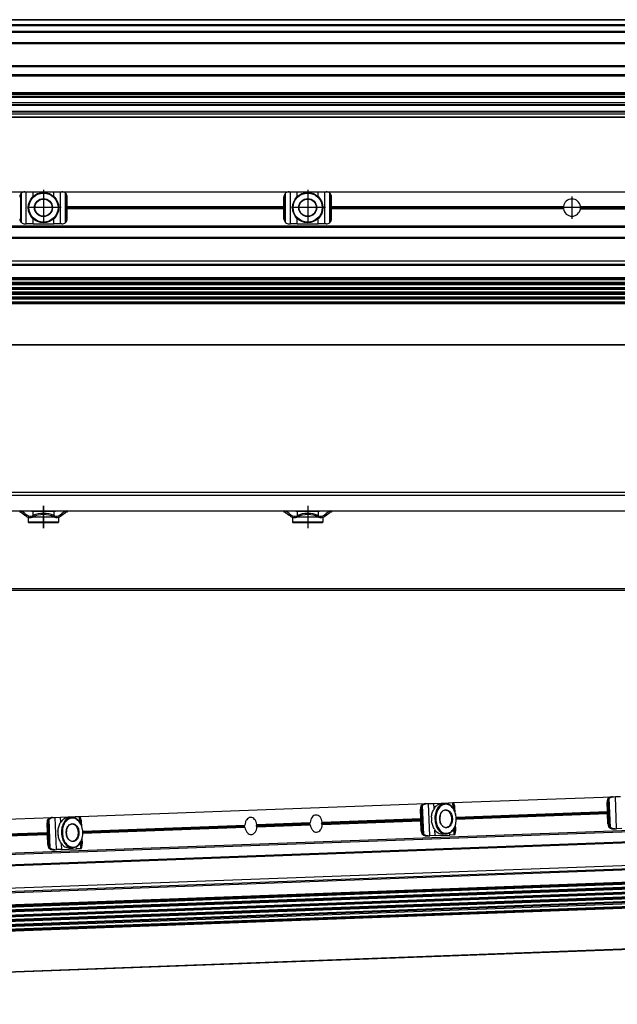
# Model space of a CAD drawing. Header units: millimetres. Extents: x -285 to 1770, y -280 to 203.
# Tile 23 of 29: x 872 to 1098, y -252 to 120. Entities that reach past the tile are written whole.
import ezdxf

# ---------------------------------------------------------------- set-up
doc = ezdxf.new("R2010")
doc.units = ezdxf.units.MM
doc.linetypes.add('DOT_CENTER', pattern=[14, 12, -1, 0, -1])
doc.layers.add('1', color=7, linetype='Continuous')

# ---------------------------------------------------------------- blocks, each defined once
blk = doc.blocks.new('REGLA__10', base_point=(445.6, 83.41))
at = {"color": 7, "linetype": 'Continuous'}
for p, q in [((1694.3, 120.41), (543.3, 120.41)), ((554.6, 118.41), (1696.1, 118.41)), ((554.6, 115.91), (1696.1, 115.91)), ((554.6, 111.61), (1696.1, 111.61)), ((554.6, 102.91), (1696.1, 102.91)), ((1696.1, 98.99), (554.6, 98.99)), ((1696.1, 92.69), (554.6, 92.69)), ((554.6, 92.47), (1696.1, 92.47)), ((554.6, 92.43), (1696.1, 92.43)), ((1696.1, 92.09), (554.6, 92.09)), ((1696.1, 91.3), (554.6, 91.3)), ((1696.1, 90.91), (554.6, 90.91)), ((553.73, 85.83), (1690.3, 85.83)), ((1696.1, 88.91), (554.6, 88.91)), ((554.6, 88.13), (1690.3, 88.13)), ((1696.1, 84.71), (456.1, 84.71)), ((456.1, 83.71), (1696.1, 83.71)), ((1696.1, 83.41), (456.1, 83.41)), ((1696.1, 85.42), (543.32, 85.42))]:
    blk.add_line(p, q, dxfattribs=at)
at = {"color": 3, "linetype": 'Continuous'}
for p, q in [((1696.1, 120.21), (543.5, 120.21)), ((554.6, 118.61), (1696.1, 118.61)), ((554.6, 118.21), (1696.1, 118.21)), ((554.6, 116.09), (1696.1, 116.09)), ((554.6, 115.71), (1696.1, 115.71)), ((554.6, 111.81), (1696.1, 111.81)), ((554.6, 111.41), (1696.1, 111.41)), ((554.6, 103.11), (1696.1, 103.11)), ((554.6, 102.71), (1696.1, 102.71)), ((1696.1, 99.49), (554.6, 99.49)), ((554.6, 88.33), (1696.1, 88.33)), ((543.53, 85.63), (1696.1, 85.63))]:
    blk.add_line(p, q, dxfattribs=at)
blk = doc.blocks.new('Regla_G2_cm1140__12', base_point=(445.6, 83.41))
blk.add_blockref('REGLA__10', (445.6, 83.41))
blk = doc.blocks.new('E1', base_point=(626, 100.95))
blk.add_blockref('Regla_G2_cm1140__12', (445.6, 83.41))
blk = doc.blocks.new('REGLA__20', base_point=(445.6, -96.46))
at = {"color": 7, "linetype": 'Continuous'}
for p, q in [((1696.1, -58.46), (456.1, -58.46)), ((456.1, -59.46), (1696.1, -59.46)), ((789.6, -65.46), (871.6, -65.46)), ((871.6, -65.46), (871.93, -65.46)), ((871.6, -65.46), (871.6, -65.96)), ((871.93, -65.96), (871.6, -65.96)), ((871.93, -65.46), (889.27, -65.46)), ((872.23, -66.06), (873.6, -67.08)), ((873.6, -66.46), (872.53, -65.66)), ((873.6, -66.46), (874.4, -67.06)), ((876.1, -65.46), (876.1, -65.71)), ((876.63, -65.71), (876.1, -65.71)), ((884.58, -65.71), (876.63, -65.71)), ((876.63, -65.71), (876.63, -67.19)), ((885.1, -65.71), (884.58, -65.71)), ((884.58, -65.71), (884.58, -67.19)), ((885.1, -65.46), (885.1, -65.71)), ((886.8, -67.06), (887.6, -66.46)), ((888.67, -65.66), (887.6, -66.46)), ((887.6, -67.08), (888.97, -66.06)), ((889.13, -65.96), (888.97, -66.06)), ((889.6, -65.96), (889.13, -65.96)), ((889.27, -65.46), (889.6, -65.46)), ((889.6, -65.46), (971.6, -65.46)), ((889.6, -65.46), (889.6, -65.96)), ((971.6, -65.46), (971.93, -65.46)), ((971.6, -65.46), (971.6, -65.96)), ((971.93, -65.96), (971.6, -65.96)), ((971.93, -65.46), (989.27, -65.46)), ((972.23, -66.06), (973.6, -67.08)), ((973.6, -66.46), (972.53, -65.66)), ((973.6, -66.46), (974.4, -67.06)), ((976.1, -65.46), (976.1, -65.71)), ((976.63, -65.71), (976.1, -65.71)), ((976.63, -65.71), (976.63, -67.19)), ((984.58, -65.71), (976.63, -65.71)), ((984.58, -65.71), (984.58, -67.19)), ((985.1, -65.71), (984.58, -65.71)), ((985.1, -65.46), (985.1, -65.71)), ((986.8, -67.06), (987.6, -66.46)), ((988.67, -65.66), (987.6, -66.46)), ((987.6, -67.08), (988.97, -66.06)), ((989.13, -65.96), (988.97, -66.06)), ((989.6, -65.96), (989.13, -65.96)), ((989.27, -65.46), (989.6, -65.46)), ((989.6, -65.46), (1171.6, -65.46)), ((989.6, -65.46), (989.6, -65.96)), ((874.1, -67.46), (873.6, -67.08)), ((874.9, -67.86), (874.85, -67.86)), ((874.85, -67.86), (874.85, -69.71)), ((886.35, -69.71), (874.85, -69.71)), ((875.1, -69.96), (874.85, -69.71)), ((886.1, -69.96), (875.1, -69.96)), ((876.63, -67.86), (876.3, -67.86)), ((876.63, -67.74), (876.63, -67.86)), ((884.58, -67.86), (876.63, -67.86)), ((884.58, -67.74), (884.58, -67.86)), ((884.9, -67.86), (884.58, -67.86)), ((886.1, -69.96), (886.35, -69.71)), ((886.35, -67.86), (886.3, -67.86)), ((886.35, -67.86), (886.35, -69.71)), ((887.1, -67.46), (887.6, -67.08)), ((974.1, -67.46), (973.6, -67.08)), ((974.85, -67.86), (974.85, -69.71)), ((974.9, -67.86), (974.85, -67.86)), ((986.35, -69.71), (974.85, -69.71)), ((975.1, -69.96), (974.85, -69.71)), ((986.1, -69.96), (975.1, -69.96)), ((976.63, -67.86), (976.3, -67.86)), ((976.63, -67.74), (976.63, -67.86)), ((984.58, -67.86), (976.63, -67.86)), ((984.58, -67.74), (984.58, -67.86)), ((984.9, -67.86), (984.58, -67.86)), ((986.1, -69.96), (986.35, -69.71)), ((986.35, -67.86), (986.3, -67.86)), ((986.35, -67.86), (986.35, -69.71)), ((987.1, -67.46), (987.6, -67.08)), ((543.3, -95.46), (1694.3, -95.46))]:
    blk.add_line(p, q, dxfattribs=at)
at = {"color": 3, "linetype": 'Continuous'}
for p, q in [((873.6, -66.46), (873.6, -67.08)), ((887.6, -66.46), (887.6, -67.08)), ((973.6, -66.46), (973.6, -67.08)), ((987.6, -66.46), (987.6, -67.08)), ((1694.3, -94.96), (457.9, -94.96))]:
    blk.add_line(p, q, dxfattribs=at)
at = {"color": 7, "linetype": 'Continuous'}
for centre, radius, start, end in [((871.93, -66.46), 1, 53.1301, 90), ((871.93, -66.46), 0.5, 53.1301, 90), ((880.6, -76.27), 9.91, 66.3625, 113.6375), ((880.6, -76.27), 9.41, 65.256, 114.744), ((889.27, -66.46), 1, 90, 126.8699), ((971.93, -66.46), 1, 53.1301, 90), ((971.93, -66.46), 0.5, 53.1301, 90), ((980.6, -76.27), 9.91, 65.247, 114.753), ((980.6, -76.27), 9.41, 65.256, 114.744), ((989.27, -66.46), 1, 90, 126.8699), ((875.6, -65.46), 2.5, 233.1301, 253.7398), ((875.6, -65.46), 2, 233.1301, 295.1169), ((875.6, -65.46), 2.5, 253.7398, 286.2602), ((875.6, -65.46), 2.5, 286.2602, 294.2048), ((880.6, -76.27), 9.91, 113.6375, 114.753), ((875.6, -65.46), 2.5, 294.2048, 295.0781), ((885.6, -65.46), 2.5, 244.9219, 245.7952), ((880.6, -76.27), 9.91, 65.247, 66.3625), ((885.6, -65.46), 2.5, 245.7952, 253.7398), ((885.6, -65.46), 2, 244.8831, 306.8699), ((885.6, -65.46), 2.5, 253.7398, 286.2602), ((885.6, -65.46), 2.5, 286.2602, 306.8699), ((975.6, -65.46), 2.5, 233.1301, 253.7398), ((975.6, -65.46), 2, 233.1301, 295.1169), ((975.6, -65.46), 2.5, 253.7398, 286.2602), ((975.6, -65.46), 2.5, 286.2602, 295.0781), ((985.6, -65.46), 2.5, 244.9219, 253.7398), ((985.6, -65.46), 2, 244.8831, 306.8699), ((985.6, -65.46), 2.5, 253.7398, 286.2602), ((985.6, -65.46), 2.5, 286.2602, 306.8699)]:
    blk.add_arc(centre, radius, start, end, dxfattribs=at)
at = {"layer": '1', "color": 2, "linetype": 'DOT_CENTER'}
for p, q in [((880.6, -63.46), (880.6, -71.96)), ((880.6, -71.96), (880.6, -63.46)), ((980.6, -63.46), (980.6, -71.96))]:
    blk.add_line(p, q, dxfattribs=at)
blk = doc.blocks.new('Regla_G2_cm1140__21', base_point=(445.6, -96.46))
blk.add_blockref('REGLA__20', (445.6, -96.46))
blk = doc.blocks.new('B1', base_point=(626, -76))
blk.add_blockref('Regla_G2_cm1140__21', (445.6, -96.46))
blk = doc.blocks.new('REGLA__23', base_point=(506.37, -257.01))
at = {"color": 7, "linetype": 'Continuous'}
for p, q in [((1035.64, -175.81), (1095.97, -173.58)), ((1095.97, -173.58), (1096.41, -173.56)), ((1096.41, -173.56), (1097.03, -173.54)), ((1097.03, -173.54), (1099.02, -173.46)), ((1394.43, -175.53), (541.26, -207.14)), ((894.32, -181.05), (1025.31, -176.2)), ((1023.39, -181.83), (1023.26, -178.27)), ((1023.92, -186.45), (1023.61, -178.26)), ((1025.31, -176.2), (1025.75, -176.18)), ((1025.75, -176.18), (1026.37, -176.16)), ((1026.37, -176.16), (1028.36, -176.08)), ((1028.36, -176.08), (1033.93, -175.88)), ((1031.25, -176.23), (1032.56, -176.18)), ((1033.93, -175.88), (1035.55, -175.82)), ((1035.55, -175.82), (1035.64, -175.81)), ((1035.98, -178.51), (1035.9, -176.34)), ((1035.95, -176.51), (1035.9, -176.34)), ((1035.95, -176.51), (1036.03, -178.6)), ((1036.39, -179.44), (1036.33, -177.79)), ((1094.05, -179.21), (1093.92, -175.65)), ((1094.58, -183.84), (1094.28, -175.64)), ((541.42, -211.54), (1414.38, -179.19)), ((541.69, -211.71), (1409.12, -179.56)), ((823.65, -183.67), (883.98, -181.43)), ((883.98, -181.43), (884.42, -181.42)), ((884.42, -181.42), (885.04, -181.39)), ((885.04, -181.39), (887.04, -181.32)), ((887.04, -181.32), (892.61, -181.11)), ((889.93, -181.46), (891.23, -181.41)), ((892.61, -181.11), (894.23, -181.05)), ((894.23, -181.05), (894.32, -181.05)), ((894.63, -181.75), (894.58, -181.58)), ((894.66, -183.75), (894.58, -181.58)), ((894.63, -181.75), (894.7, -183.83)), ((986.1, -183.21), (1023.39, -181.83)), ((1023.42, -182.71), (1023.39, -181.83)), ((1036.81, -181.33), (1094.05, -179.21)), ((1094.09, -180.09), (1036.84, -182.21)), ((1094.09, -180.09), (1094.05, -179.21)), ((1094.23, -183.85), (1094.09, -180.09)), ((882.07, -187.07), (881.94, -183.51)), ((882.59, -191.69), (882.29, -183.5)), ((895.07, -184.68), (895.01, -183.03)), ((895.48, -186.57), (956.81, -184.3)), ((956.85, -185.18), (895.51, -187.45)), ((961.36, -184.13), (981.55, -183.38)), ((961.4, -185.01), (981.58, -184.26)), ((986.13, -184.09), (1023.42, -182.71)), ((1023.56, -186.47), (1023.42, -182.71)), ((1036.31, -187.46), (1036.23, -185.09)), ((1036.26, -185), (1036.35, -187.29)), ((1036.64, -185.98), (1036.57, -184.13)), ((1096.42, -185.77), (1096.86, -185.75)), ((1096.86, -185.75), (1097.48, -185.73)), ((1099.48, -185.66), (1097.48, -185.73)), ((537.38, -220.43), (1413.58, -187.96)), ((824.82, -189.19), (882.07, -187.07)), ((882.1, -187.95), (824.85, -190.07)), ((882.1, -187.95), (882.07, -187.07)), ((882.24, -191.71), (882.1, -187.95)), ((895.31, -191.22), (895.24, -189.37)), ((1025.76, -188.39), (1026.2, -188.37)), ((1026.2, -188.37), (1026.82, -188.35)), ((1028.81, -188.27), (1026.82, -188.35)), ((1028.81, -188.27), (1034.38, -188.07)), ((1031.68, -187.72), (1032.98, -187.67)), ((1036, -188.01), (1034.38, -188.07)), ((1036.09, -188), (1036, -188.01)), ((1036.31, -187.46), (1036.35, -187.29)), ((884.43, -193.63), (884.88, -193.61)), ((884.88, -193.61), (885.49, -193.59)), ((887.49, -193.51), (885.49, -193.59)), ((887.49, -193.51), (893.06, -193.31)), ((890.35, -192.96), (891.66, -192.91)), ((894.68, -193.25), (893.06, -193.31)), ((894.77, -193.24), (894.68, -193.25)), ((894.99, -192.69), (894.9, -190.32)), ((894.94, -190.24), (895.02, -192.53)), ((894.99, -192.69), (895.02, -192.53)), ((1414.94, -194.33), (541.98, -226.68)), ((542.01, -227.37), (1414.97, -195.02)), ((1415.01, -196.17), (542.05, -228.52)), ((542.07, -229.2), (1415.04, -196.85)), ((542.12, -230.35), (1415.08, -198)), ((542.14, -231.03), (1415.1, -198.68)), ((1415.15, -199.83), (542.18, -232.18)), ((542.21, -232.86), (1415.17, -200.51)), ((1415.21, -201.66), (542.25, -234.01)), ((542.28, -234.69), (1415.24, -202.34)), ((1415.28, -203.49), (542.32, -235.84)), ((1415.31, -204.18), (542.35, -236.53)), ((1415.88, -219.76), (542.92, -252.11))]:
    blk.add_line(p, q, dxfattribs=at)
at = {"color": 3, "linetype": 'Continuous'}
for p, q in [((1094.86, -184.93), (1094.47, -174.53)), ((1095.15, -185.28), (1094.74, -174.16)), ((1097.48, -185.73), (1097.03, -173.54)), ((1414.24, -175.29), (541.28, -207.64)), ((1023.26, -178.27), (1023.61, -178.26)), ((1024.19, -187.55), (1023.81, -177.15)), ((1024.49, -187.89), (1024.08, -176.78)), ((1026.82, -188.35), (1026.37, -176.16)), ((1028.43, -178.03), (1028.36, -176.08)), ((1033.95, -176.47), (1033.93, -175.88)), ((1035.63, -177.94), (1035.55, -175.82)), ((1093.92, -175.65), (1094.28, -175.64)), ((541.41, -211.34), (1414.37, -178.99)), ((541.88, -211.6), (1408.97, -179.46)), ((882.87, -192.79), (882.48, -182.38)), ((883.17, -193.13), (882.75, -182.02)), ((885.49, -193.59), (885.04, -181.39)), ((887.11, -183.26), (887.04, -181.32)), ((892.63, -181.71), (892.61, -181.11)), ((894.31, -183.18), (894.23, -181.05)), ((985.87, -183.59), (1023.41, -182.2)), ((985.87, -183.73), (1023.41, -182.34)), ((1036.83, -181.7), (1094.07, -179.58)), ((1036.84, -181.84), (1094.07, -179.72)), ((881.94, -183.51), (882.29, -183.5)), ((895.51, -186.94), (956.55, -184.68)), ((895.51, -187.08), (956.55, -184.82)), ((961.14, -184.51), (981.28, -183.76)), ((961.14, -184.65), (981.28, -183.9)), ((1028.81, -188.27), (1028.73, -186.13)), ((1036, -188.01), (1035.92, -185.68)), ((1094.23, -183.85), (1094.58, -183.84)), ((539.6, -221.57), (1415.8, -189.1)), ((541.58, -221.96), (1414.77, -189.61)), ((824.85, -189.56), (882.08, -187.44)), ((824.85, -189.7), (882.09, -187.58)), ((1023.56, -186.47), (1023.92, -186.45)), ((1034.38, -188.07), (1034.35, -187.28)), ((882.24, -191.71), (882.59, -191.69)), ((887.49, -193.51), (887.41, -191.37)), ((893.06, -193.31), (893.03, -192.51)), ((894.68, -193.25), (894.59, -190.92)), ((1414.95, -194.6), (541.99, -226.95)), ((1414.96, -194.75), (542, -227.1)), ((1415.02, -196.44), (542.06, -228.79)), ((1415.02, -196.58), (542.06, -228.93)), ((1415.09, -198.27), (542.13, -230.62)), ((1415.09, -198.41), (542.13, -230.76)), ((1415.16, -200.1), (542.2, -232.45)), ((1415.16, -200.24), (542.2, -232.59)), ((1415.22, -201.93), (542.26, -234.28)), ((1415.23, -202.07), (542.27, -234.42)), ((1415.29, -203.76), (542.33, -236.11)), ((1415.3, -203.9), (542.34, -236.25)), ((1415.88, -219.56), (542.92, -251.91))]:
    blk.add_line(p, q, dxfattribs=at)
at = {"color": 7, "linetype": 'Continuous'}
for centre, radius, start, end in [((1035.49, -181.82), 8.1, 176.76, 187.4846), ((956.65, -184.74), 0.121, 146.2744, 217.9702), ((964.07, -189.7), 9.05, 143.2991, 146.252), ((963.68, -179.25), 9.05, 217.9925, 220.9455), ((961.24, -184.57), 0.124, 147.45, 216.7946), ((954.63, -180.35), 7.72, 327.4119, 330.6941), ((954.96, -189.28), 7.72, 33.5505, 36.8326), ((981.38, -183.83), 0.121, 146.2744, 217.9702), ((988.8, -188.79), 9.05, 143.2991, 146.252), ((988.41, -178.33), 9.05, 217.9925, 220.9455), ((985.97, -183.66), 0.124, 147.45, 216.7946), ((979.36, -179.43), 7.72, 327.4119, 330.6941), ((979.69, -188.36), 7.72, 33.5505, 36.8326), ((894.17, -187.06), 8.1, 176.76, 187.4846)]:
    blk.add_arc(centre, radius, start, end, dxfattribs=at)
for points, knots in [([(1094.12, -174.54), (1094.06, -174.72), (1093.93, -175.08), (1093.93, -175.46), (1093.92, -175.65)], [0, 0, 0, 0, 0.556583, 1.137064, 1.137064, 1.137064, 1.137064]), ([(1094.12, -174.54), (1094.15, -174.48), (1094.2, -174.36), (1094.33, -174.19), (1094.48, -174.05), (1094.6, -173.97), (1094.66, -173.93)], [0, 0, 0, 0, 0.2023408, 0.4055734, 0.6111536, 0.8295963, 0.8295963, 0.8295963, 0.8295963]), ([(1094.47, -174.53), (1094.41, -174.7), (1094.28, -175.07), (1094.28, -175.45), (1094.28, -175.64)], [0, 0, 0, 0, 0.556583, 1.137064, 1.137064, 1.137064, 1.137064]), ([(1094.47, -174.53), (1094.49, -174.5), (1094.52, -174.43), (1094.58, -174.33), (1094.65, -174.24), (1094.71, -174.19), (1094.74, -174.16)], [0, 0, 0, 0, 0.1080226, 0.2240645, 0.3298644, 0.4579017, 0.4579017, 0.4579017, 0.4579017]), ([(1095.97, -173.58), (1095.74, -173.6), (1095.28, -173.64), (1094.87, -173.84), (1094.66, -173.93)], [0, 0, 0, 0, 0.691442, 1.364768, 1.364768, 1.364768, 1.364768]), ([(1094.74, -174.16), (1094.99, -174), (1095.5, -173.66), (1096.1, -173.6), (1096.41, -173.56)], [0, 0, 0, 0, 0.878357, 1.798194, 1.798194, 1.798194, 1.798194]), ([(1023.46, -177.16), (1023.39, -177.34), (1023.27, -177.7), (1023.26, -178.08), (1023.26, -178.27)], [0, 0, 0, 0, 0.556583, 1.137064, 1.137064, 1.137064, 1.137064]), ([(1023.46, -177.16), (1023.48, -177.1), (1023.54, -176.98), (1023.66, -176.81), (1023.82, -176.67), (1023.94, -176.59), (1024, -176.55)], [0, 0, 0, 0, 0.2023408, 0.4055734, 0.6111536, 0.8295963, 0.8295963, 0.8295963, 0.8295963]), ([(1023.81, -177.15), (1023.75, -177.32), (1023.62, -177.68), (1023.62, -178.07), (1023.61, -178.26)], [0, 0, 0, 0, 0.556583, 1.137064, 1.137064, 1.137064, 1.137064]), ([(1023.81, -177.15), (1023.82, -177.11), (1023.85, -177.05), (1023.91, -176.95), (1023.99, -176.86), (1024.05, -176.81), (1024.08, -176.78)], [0, 0, 0, 0, 0.1080226, 0.2240645, 0.3298644, 0.4579017, 0.4579017, 0.4579017, 0.4579017]), ([(1025.31, -176.2), (1025.07, -176.22), (1024.62, -176.26), (1024.2, -176.46), (1024, -176.55)], [0, 0, 0, 0, 0.691442, 1.364768, 1.364768, 1.364768, 1.364768]), ([(1024.08, -176.78), (1024.33, -176.62), (1024.83, -176.28), (1025.44, -176.21), (1025.75, -176.18)], [0, 0, 0, 0, 0.878357, 1.798194, 1.798194, 1.798194, 1.798194]), ([(1027.41, -181.37), (1027.44, -181.08), (1027.51, -180.52), (1027.74, -179.71), (1028, -178.97), (1028.19, -178.49), (1028.28, -178.27)], [0, 0, 0, 0, 0.859657, 1.688445, 2.516812, 3.22962, 3.22962, 3.22962, 3.22962]), ([(1031.25, -176.23), (1030.66, -176.36), (1029.41, -176.64), (1028.68, -177.7), (1028.28, -178.27)], [0, 0, 0, 0, 1.741697, 3.722677, 3.722677, 3.722677, 3.722677]), ([(1032.56, -176.18), (1032.02, -176.29), (1030.88, -176.54), (1029.61, -177.99), (1028.8, -179.89), (1028.74, -181.33), (1028.71, -182.07)], [0, 0, 0, 0, 1.616329, 3.431134, 5.494301, 7.716385, 7.716385, 7.716385, 7.716385]), ([(1036.83, -181.77), (1036.75, -181.06), (1036.6, -179.7), (1035.69, -177.93), (1034.38, -176.7), (1032.74, -176.26), (1031.14, -176.82), (1029.92, -178.14), (1029.15, -179.97), (1029.09, -181.35), (1029.06, -182.06)], [0, 0, 0, 0, 2.125471, 4.098936, 5.834836, 7.38089, 8.926944, 10.662844, 12.636309, 14.76178, 14.76178, 14.76178, 14.76178]), ([(1030.55, -182.01), (1030.63, -182.58), (1030.78, -183.67), (1031.7, -184.96), (1033.08, -185.5), (1034.43, -184.86), (1035.22, -183.5), (1035.45, -181.82), (1035.09, -180.17), (1034.21, -178.87), (1032.81, -178.34), (1031.47, -178.97), (1030.65, -180.33), (1030.58, -181.42), (1030.55, -182.01)], [0, 0, 0, 0, 1.730223, 3.254404, 4.539877, 5.825349, 7.349531, 9.079753, 10.809976, 12.334157, 13.61963, 14.905103, 16.429284, 18.159507, 18.159507, 18.159507, 18.159507]), ([(1032.72, -178.67), (1032.42, -178.74), (1031.77, -178.88), (1031.05, -179.7), (1030.6, -180.77), (1030.56, -181.58), (1030.55, -182.01)], [0, 0, 0, 0, 0.913577, 1.939336, 3.105475, 4.361435, 4.361435, 4.361435, 4.361435]), ([(1036.83, -181.77), (1036.75, -181.03), (1036.58, -179.6), (1035.64, -177.77), (1034.26, -176.41), (1033.1, -176.25), (1032.56, -176.18)], [0, 0, 0, 0, 2.222084, 4.285251, 6.100056, 7.716385, 7.716385, 7.716385, 7.716385]), ([(1032.96, -185.17), (1033.37, -185.05), (1034.26, -184.79), (1035.01, -183.42), (1035.24, -181.83), (1034.89, -180.27), (1034.04, -178.95), (1033.14, -178.76), (1032.72, -178.67)], [0, 0, 0, 0, 1.228779, 2.685686, 4.339589, 5.993492, 7.450399, 8.679178, 8.679178, 8.679178, 8.679178]), ([(1035.64, -175.81), (1035.69, -175.86), (1035.85, -175.99), (1035.88, -176.2), (1035.9, -176.34)], [0, 0, 0, 0, 0.1908491, 0.6061063, 0.6061063, 0.6061063, 0.6061063]), ([(1036.33, -177.79), (1036.31, -177.56), (1036.27, -177.1), (1036.05, -176.7), (1035.95, -176.51)], [0, 0, 0, 0, 0.694624, 1.348749, 1.348749, 1.348749, 1.348749]), ([(882.13, -182.4), (882.07, -182.57), (881.94, -182.93), (881.94, -183.32), (881.94, -183.51)], [0, 0, 0, 0, 0.556583, 1.137064, 1.137064, 1.137064, 1.137064]), ([(882.13, -182.4), (882.16, -182.34), (882.22, -182.21), (882.34, -182.05), (882.49, -181.9), (882.61, -181.83), (882.67, -181.79)], [0, 0, 0, 0, 0.2023408, 0.4055734, 0.6111536, 0.8295963, 0.8295963, 0.8295963, 0.8295963]), ([(882.48, -182.38), (882.42, -182.56), (882.3, -182.92), (882.29, -183.3), (882.29, -183.5)], [0, 0, 0, 0, 0.556583, 1.137064, 1.137064, 1.137064, 1.137064]), ([(882.48, -182.38), (882.5, -182.35), (882.53, -182.28), (882.59, -182.19), (882.66, -182.1), (882.72, -182.05), (882.75, -182.02)], [0, 0, 0, 0, 0.1080226, 0.2240645, 0.3298644, 0.4579017, 0.4579017, 0.4579017, 0.4579017]), ([(883.98, -181.43), (883.75, -181.45), (883.29, -181.5), (882.88, -181.69), (882.67, -181.79)], [0, 0, 0, 0, 0.691442, 1.364768, 1.364768, 1.364768, 1.364768]), ([(882.75, -182.02), (883, -181.85), (883.51, -181.52), (884.11, -181.45), (884.42, -181.42)], [0, 0, 0, 0, 0.878357, 1.798194, 1.798194, 1.798194, 1.798194]), ([(889.93, -181.46), (889.34, -181.6), (888.09, -181.88), (887.35, -182.94), (886.96, -183.51)], [0, 0, 0, 0, 1.741697, 3.722677, 3.722677, 3.722677, 3.722677]), ([(891.23, -181.41), (890.7, -181.53), (889.55, -181.78), (888.28, -183.23), (887.47, -185.13), (887.41, -186.56), (887.38, -187.31)], [0, 0, 0, 0, 1.616329, 3.431134, 5.494301, 7.716385, 7.716385, 7.716385, 7.716385]), ([(895.51, -187.01), (895.43, -186.3), (895.27, -184.94), (894.36, -183.17), (893.05, -181.93), (891.41, -181.5), (889.81, -182.05), (888.6, -183.38), (887.82, -185.21), (887.77, -186.59), (887.74, -187.3)], [0, 0, 0, 0, 2.125471, 4.098936, 5.834836, 7.38089, 8.926944, 10.662844, 12.636309, 14.76178, 14.76178, 14.76178, 14.76178]), ([(895.51, -187.01), (895.42, -186.27), (895.26, -184.84), (894.31, -183.01), (892.94, -181.65), (891.78, -181.49), (891.23, -181.41)], [0, 0, 0, 0, 2.222084, 4.285251, 6.100056, 7.716385, 7.716385, 7.716385, 7.716385]), ([(894.32, -181.05), (894.37, -181.09), (894.52, -181.23), (894.55, -181.44), (894.58, -181.58)], [0, 0, 0, 0, 0.1908491, 0.6061063, 0.6061063, 0.6061063, 0.6061063]), ([(895.01, -183.03), (894.99, -182.79), (894.94, -182.34), (894.73, -181.94), (894.63, -181.75)], [0, 0, 0, 0, 0.694624, 1.348749, 1.348749, 1.348749, 1.348749]), ([(958.99, -181.41), (958.71, -181.46), (958.12, -181.58), (957.44, -182.27), (956.96, -183.2), (956.86, -183.92), (956.81, -184.3)], [0, 0, 0, 0, 0.832713, 1.753832, 2.794103, 3.925179, 3.925179, 3.925179, 3.925179]), ([(961.36, -184.13), (961.29, -183.76), (961.14, -183.04), (960.59, -182.15), (959.86, -181.51), (959.27, -181.44), (958.99, -181.41)], [0, 0, 0, 0, 1.131075, 2.171346, 3.092466, 3.925179, 3.925179, 3.925179, 3.925179]), ([(983.72, -180.49), (983.44, -180.54), (982.85, -180.66), (982.17, -181.35), (981.69, -182.28), (981.6, -183), (981.55, -183.38)], [0, 0, 0, 0, 0.832713, 1.753832, 2.794103, 3.925179, 3.925179, 3.925179, 3.925179]), ([(986.1, -183.21), (986.02, -182.84), (985.87, -182.13), (985.33, -181.24), (984.59, -180.6), (984, -180.52), (983.72, -180.49)], [0, 0, 0, 0, 1.131075, 2.171346, 3.092466, 3.925179, 3.925179, 3.925179, 3.925179]), ([(1028.71, -182.07), (1028.79, -182.82), (1028.96, -184.25), (1029.91, -186.08), (1031.28, -187.43), (1032.44, -187.59), (1032.98, -187.67)], [0, 0, 0, 0, 2.222084, 4.285251, 6.100056, 7.716385, 7.716385, 7.716385, 7.716385]), ([(1029.06, -182.06), (1029.14, -182.77), (1029.3, -184.14), (1030.21, -185.91), (1031.52, -187.14), (1033.16, -187.57), (1034.76, -187.02), (1035.98, -185.69), (1036.75, -183.86), (1036.81, -182.49), (1036.83, -181.77)], [0, 0, 0, 0, 2.125471, 4.098936, 5.834836, 7.38089, 8.926944, 10.662844, 12.636309, 14.76178, 14.76178, 14.76178, 14.76178]), ([(1030.55, -182.01), (1030.59, -182.43), (1030.69, -183.23), (1031.22, -184.27), (1032, -185.03), (1032.65, -185.13), (1032.96, -185.17)], [0, 0, 0, 0, 1.25596, 2.422099, 3.447858, 4.361435, 4.361435, 4.361435, 4.361435]), ([(1032.98, -187.67), (1033.52, -187.55), (1034.67, -187.31), (1035.94, -185.85), (1036.75, -183.96), (1036.8, -182.52), (1036.83, -181.77)], [0, 0, 0, 0, 1.616329, 3.431134, 5.494301, 7.716385, 7.716385, 7.716385, 7.716385]), ([(886.08, -186.6), (886.12, -186.32), (886.19, -185.76), (886.41, -184.95), (886.68, -184.2), (886.87, -183.73), (886.96, -183.51)], [0, 0, 0, 0, 0.859657, 1.688445, 2.516812, 3.22962, 3.22962, 3.22962, 3.22962]), ([(889.22, -187.24), (889.3, -187.82), (889.45, -188.91), (890.37, -190.2), (891.76, -190.74), (893.1, -190.1), (893.89, -188.74), (894.13, -187.06), (893.77, -185.4), (892.88, -184.11), (891.49, -183.57), (890.15, -184.21), (889.33, -185.57), (889.26, -186.66), (889.22, -187.24)], [0, 0, 0, 0, 1.730223, 3.254404, 4.539877, 5.825349, 7.349531, 9.079753, 10.809976, 12.334157, 13.61963, 14.905103, 16.429284, 18.159507, 18.159507, 18.159507, 18.159507]), ([(891.4, -183.91), (891.09, -183.98), (890.45, -184.12), (889.73, -184.94), (889.27, -186.01), (889.24, -186.82), (889.22, -187.24)], [0, 0, 0, 0, 0.913577, 1.939336, 3.105475, 4.361435, 4.361435, 4.361435, 4.361435]), ([(891.64, -190.41), (892.04, -190.29), (892.93, -190.03), (893.69, -188.66), (893.91, -187.07), (893.57, -185.5), (892.72, -184.19), (891.81, -184), (891.4, -183.91)], [0, 0, 0, 0, 1.228779, 2.685686, 4.339589, 5.993492, 7.450399, 8.679178, 8.679178, 8.679178, 8.679178]), ([(956.67, -184.74), (956.67, -184.71), (956.66, -184.63), (956.66, -184.56), (956.65, -184.52)], [0, 0, 0, 0, 0.1131185, 0.2258072, 0.2258072, 0.2258072, 0.2258072]), ([(956.67, -184.97), (956.67, -184.93), (956.67, -184.86), (956.67, -184.78), (956.67, -184.74)], [0, 0, 0, 0, 0.1126888, 0.2258072, 0.2258072, 0.2258072, 0.2258072]), ([(956.85, -185.18), (956.92, -185.55), (957.07, -186.27), (957.62, -187.16), (958.35, -187.8), (958.95, -187.87), (959.23, -187.9)], [0, 0, 0, 0, 1.131075, 2.171346, 3.092466, 3.925179, 3.925179, 3.925179, 3.925179]), ([(959.23, -187.9), (959.5, -187.85), (960.09, -187.73), (960.77, -187.04), (961.25, -186.11), (961.35, -185.39), (961.4, -185.01)], [0, 0, 0, 0, 0.832713, 1.753832, 2.794103, 3.925179, 3.925179, 3.925179, 3.925179]), ([(981.4, -183.83), (981.4, -183.79), (981.4, -183.71), (981.39, -183.64), (981.39, -183.6)], [0, 0, 0, 0, 0.1131185, 0.2258072, 0.2258072, 0.2258072, 0.2258072]), ([(981.4, -184.05), (981.4, -184.02), (981.4, -183.94), (981.4, -183.87), (981.4, -183.83)], [0, 0, 0, 0, 0.1126888, 0.2258072, 0.2258072, 0.2258072, 0.2258072]), ([(981.58, -184.26), (981.66, -184.63), (981.8, -185.35), (982.35, -186.24), (983.09, -186.88), (983.68, -186.95), (983.96, -186.98)], [0, 0, 0, 0, 1.131075, 2.171346, 3.092466, 3.925179, 3.925179, 3.925179, 3.925179]), ([(983.96, -186.98), (984.24, -186.93), (984.82, -186.81), (985.51, -186.12), (985.99, -185.19), (986.08, -184.47), (986.13, -184.09)], [0, 0, 0, 0, 0.832713, 1.753832, 2.794103, 3.925179, 3.925179, 3.925179, 3.925179]), ([(1028.57, -185.9), (1028.46, -185.69), (1028.23, -185.23), (1027.91, -184.5), (1027.63, -183.71), (1027.52, -183.16), (1027.46, -182.88)], [0, 0, 0, 0, 0.712866, 1.541304, 2.370036, 3.22962, 3.22962, 3.22962, 3.22962]), ([(1028.57, -185.9), (1029, -186.44), (1029.81, -187.44), (1031.08, -187.63), (1031.68, -187.72)], [0, 0, 0, 0, 1.98098, 3.722677, 3.722677, 3.722677, 3.722677]), ([(1036.35, -187.29), (1036.44, -187.09), (1036.62, -186.67), (1036.63, -186.22), (1036.64, -185.98)], [0, 0, 0, 0, 0.654125, 1.348749, 1.348749, 1.348749, 1.348749]), ([(1094.23, -183.85), (1094.24, -184.04), (1094.28, -184.42), (1094.43, -184.77), (1094.5, -184.95)], [0, 0, 0, 0, 0.580481, 1.137064, 1.137064, 1.137064, 1.137064]), ([(1095.09, -185.51), (1095.03, -185.48), (1094.9, -185.41), (1094.74, -185.28), (1094.6, -185.12), (1094.54, -185), (1094.5, -184.95)], [0, 0, 0, 0, 0.2184427, 0.4240229, 0.6272556, 0.8295963, 0.8295963, 0.8295963, 0.8295963]), ([(1094.58, -183.84), (1094.6, -184.03), (1094.63, -184.41), (1094.78, -184.76), (1094.86, -184.93)], [0, 0, 0, 0, 0.580481, 1.137064, 1.137064, 1.137064, 1.137064]), ([(1095.15, -185.28), (1095.12, -185.25), (1095.06, -185.2), (1094.98, -185.12), (1094.91, -185.03), (1094.87, -184.96), (1094.86, -184.93)], [0, 0, 0, 0, 0.1280373, 0.2338372, 0.3498791, 0.4579017, 0.4579017, 0.4579017, 0.4579017]), ([(1095.09, -185.51), (1095.3, -185.59), (1095.73, -185.76), (1096.19, -185.77), (1096.42, -185.77)], [0, 0, 0, 0, 0.673326, 1.364768, 1.364768, 1.364768, 1.364768]), ([(1096.86, -185.75), (1096.55, -185.74), (1095.94, -185.72), (1095.41, -185.42), (1095.15, -185.28)], [0, 0, 0, 0, 0.919837, 1.798194, 1.798194, 1.798194, 1.798194]), ([(887.24, -191.14), (887.14, -190.92), (886.91, -190.46), (886.59, -189.74), (886.31, -188.95), (886.2, -188.4), (886.14, -188.11)], [0, 0, 0, 0, 0.712866, 1.541304, 2.370036, 3.22962, 3.22962, 3.22962, 3.22962]), ([(887.38, -187.31), (887.47, -188.05), (887.63, -189.49), (888.58, -191.31), (889.95, -192.67), (891.11, -192.83), (891.66, -192.91)], [0, 0, 0, 0, 2.222084, 4.285251, 6.100056, 7.716385, 7.716385, 7.716385, 7.716385]), ([(887.74, -187.3), (887.82, -188.01), (887.98, -189.37), (888.88, -191.14), (890.19, -192.38), (891.83, -192.81), (893.44, -192.26), (894.65, -190.93), (895.43, -189.1), (895.48, -187.72), (895.51, -187.01)], [0, 0, 0, 0, 2.125471, 4.098936, 5.834836, 7.38089, 8.926944, 10.662844, 12.636309, 14.76178, 14.76178, 14.76178, 14.76178]), ([(889.22, -187.24), (889.27, -187.66), (889.36, -188.47), (889.9, -189.51), (890.67, -190.27), (891.33, -190.36), (891.64, -190.41)], [0, 0, 0, 0, 1.25596, 2.422099, 3.447858, 4.361435, 4.361435, 4.361435, 4.361435]), ([(891.66, -192.91), (892.2, -192.79), (893.34, -192.54), (894.61, -191.09), (895.42, -189.2), (895.48, -187.76), (895.51, -187.01)], [0, 0, 0, 0, 1.616329, 3.431134, 5.494301, 7.716385, 7.716385, 7.716385, 7.716385]), ([(1023.56, -186.47), (1023.58, -186.66), (1023.61, -187.04), (1023.77, -187.39), (1023.84, -187.56)], [0, 0, 0, 0, 0.580481, 1.137064, 1.137064, 1.137064, 1.137064]), ([(1024.43, -188.13), (1024.36, -188.1), (1024.24, -188.03), (1024.08, -187.89), (1023.94, -187.74), (1023.87, -187.62), (1023.84, -187.56)], [0, 0, 0, 0, 0.2184427, 0.4240229, 0.6272556, 0.8295963, 0.8295963, 0.8295963, 0.8295963]), ([(1023.92, -186.45), (1023.93, -186.65), (1023.97, -187.03), (1024.12, -187.38), (1024.19, -187.55)], [0, 0, 0, 0, 0.580481, 1.137064, 1.137064, 1.137064, 1.137064]), ([(1024.49, -187.89), (1024.46, -187.87), (1024.39, -187.82), (1024.31, -187.74), (1024.25, -187.65), (1024.21, -187.58), (1024.19, -187.55)], [0, 0, 0, 0, 0.1280373, 0.2338372, 0.3498791, 0.4579017, 0.4579017, 0.4579017, 0.4579017]), ([(1024.43, -188.13), (1024.64, -188.21), (1025.07, -188.38), (1025.53, -188.38), (1025.76, -188.39)], [0, 0, 0, 0, 0.673326, 1.364768, 1.364768, 1.364768, 1.364768]), ([(1026.2, -188.37), (1025.89, -188.36), (1025.28, -188.34), (1024.75, -188.04), (1024.49, -187.89)], [0, 0, 0, 0, 0.919837, 1.798194, 1.798194, 1.798194, 1.798194]), ([(1036.31, -187.46), (1036.3, -187.6), (1036.28, -187.81), (1036.14, -187.96), (1036.09, -188)], [0, 0, 0, 0, 0.4152572, 0.6061063, 0.6061063, 0.6061063, 0.6061063]), ([(882.24, -191.71), (882.26, -191.9), (882.29, -192.28), (882.44, -192.63), (882.52, -192.8)], [0, 0, 0, 0, 0.580481, 1.137064, 1.137064, 1.137064, 1.137064]), ([(883.1, -193.37), (883.04, -193.33), (882.91, -193.27), (882.75, -193.13), (882.62, -192.98), (882.55, -192.86), (882.52, -192.8)], [0, 0, 0, 0, 0.2184427, 0.4240229, 0.6272556, 0.8295963, 0.8295963, 0.8295963, 0.8295963]), ([(882.59, -191.69), (882.61, -191.89), (882.64, -192.27), (882.8, -192.62), (882.87, -192.79)], [0, 0, 0, 0, 0.580481, 1.137064, 1.137064, 1.137064, 1.137064]), ([(883.17, -193.13), (883.13, -193.11), (883.07, -193.06), (882.99, -192.97), (882.92, -192.89), (882.89, -192.82), (882.87, -192.79)], [0, 0, 0, 0, 0.1280373, 0.2338372, 0.3498791, 0.4579017, 0.4579017, 0.4579017, 0.4579017]), ([(883.1, -193.37), (883.31, -193.45), (883.74, -193.61), (884.2, -193.62), (884.43, -193.63)], [0, 0, 0, 0, 0.673326, 1.364768, 1.364768, 1.364768, 1.364768]), ([(884.88, -193.61), (884.56, -193.6), (883.96, -193.58), (883.42, -193.28), (883.17, -193.13)], [0, 0, 0, 0, 0.919837, 1.798194, 1.798194, 1.798194, 1.798194]), ([(887.24, -191.14), (887.67, -191.67), (888.49, -192.68), (889.76, -192.87), (890.35, -192.96)], [0, 0, 0, 0, 1.98098, 3.722677, 3.722677, 3.722677, 3.722677]), ([(894.99, -192.69), (894.98, -192.84), (894.96, -193.05), (894.81, -193.2), (894.77, -193.24)], [0, 0, 0, 0, 0.4152572, 0.6061063, 0.6061063, 0.6061063, 0.6061063]), ([(895.02, -192.53), (895.11, -192.32), (895.3, -191.91), (895.31, -191.45), (895.31, -191.22)], [0, 0, 0, 0, 0.654125, 1.348749, 1.348749, 1.348749, 1.348749])]:
    blk.add_open_spline(points, degree=3, knots=knots, dxfattribs=at)
blk = doc.blocks.new('Regla_G2_cm1140__24', base_point=(506.37, -279.8))
blk.add_blockref('REGLA__23', (506.37, -257.01))
blk = doc.blocks.new('Alzado1', base_point=(1000, -220))
blk.add_blockref('Regla_G2_cm1140__24', (506.37, -279.8))
blk = doc.blocks.new('REGLA__26', base_point=(445.6, -6.69))
at = {"color": 7, "linetype": 'Continuous'}
for p, q in [((787.6, 55.31), (873.6, 55.31)), ((873.6, 55.31), (874.1, 55.31)), ((874.1, 55.31), (876.66, 55.31)), ((876.66, 55.31), (884.54, 55.31)), ((884.54, 55.31), (887.1, 55.31)), ((887.1, 55.31), (887.6, 55.31)), ((887.6, 55.31), (973.6, 55.31)), ((888.97, 43.65), (888.97, 54.77)), ((889.13, 54.6), (889.13, 43.82)), ((889.6, 49.75), (889.6, 53.31)), ((971.6, 49.75), (971.6, 53.31)), ((973.6, 55.31), (974.1, 55.31)), ((974.1, 55.31), (976.66, 55.31)), ((976.66, 55.31), (984.54, 55.31)), ((984.54, 55.31), (987.1, 55.31)), ((987.1, 55.31), (987.6, 55.31)), ((987.6, 55.31), (1173.6, 55.31)), ((988.97, 43.65), (988.97, 54.77)), ((989.13, 54.6), (989.13, 43.82)), ((989.6, 49.75), (989.6, 53.31)), ((889.6, 48.87), (889.6, 49.75)), ((889.6, 49.75), (971.6, 49.75)), ((889.6, 45.11), (889.6, 48.87)), ((971.6, 48.87), (889.6, 48.87)), ((971.6, 48.87), (971.6, 49.75)), ((971.6, 45.11), (971.6, 48.87)), ((989.6, 48.87), (989.6, 49.75)), ((989.6, 49.75), (1077.38, 49.75)), ((1077.38, 48.87), (989.6, 48.87)), ((989.6, 45.11), (989.6, 48.87)), ((1083.82, 49.75), (1112.38, 49.75)), ((1083.82, 48.87), (1112.38, 48.87)), ((1694.3, 42.31), (457.9, 42.31)), ((873.6, 43.11), (874.1, 43.11)), ((876.66, 43.11), (874.1, 43.11)), ((876.66, 43.11), (884.54, 43.11)), ((887.1, 43.11), (884.54, 43.11)), ((887.6, 43.11), (887.1, 43.11)), ((973.6, 43.11), (974.1, 43.11)), ((976.66, 43.11), (974.1, 43.11)), ((976.66, 43.11), (984.54, 43.11)), ((987.1, 43.11), (984.54, 43.11)), ((987.6, 43.11), (987.1, 43.11)), ((457.9, 37.91), (1694.3, 37.91)), ((461.97, 37.73), (1690.23, 37.73)), ((456.1, 29.18), (1696.1, 29.18)), ((1694.3, 22.76), (457.9, 22.76)), ((457.9, 22.07), (1694.3, 22.07)), ((1694.3, 20.92), (457.9, 20.92)), ((457.9, 20.24), (1694.3, 20.24)), ((457.9, 19.09), (1694.3, 19.09)), ((457.9, 18.41), (1694.3, 18.41)), ((1694.3, 17.26), (457.9, 17.26)), ((457.9, 16.57), (1694.3, 16.57)), ((1694.3, 15.42), (457.9, 15.42)), ((457.9, 14.74), (1694.3, 14.74)), ((1694.3, 13.59), (457.9, 13.59)), ((1694.3, 12.91), (457.9, 12.91)), ((1694.3, -2.69), (457.9, -2.69))]:
    blk.add_line(p, q, dxfattribs=at)
at = {"color": 3, "linetype": 'Continuous'}
for p, q in [((871.93, 54.42), (871.93, 44)), ((872.23, 43.65), (872.23, 54.77)), ((874.1, 43.11), (874.1, 55.31)), ((876.66, 53.5), (876.66, 55.31)), ((884.54, 53.5), (884.54, 55.31)), ((887.1, 43.11), (887.1, 55.31)), ((971.93, 54.42), (971.93, 44)), ((972.23, 43.65), (972.23, 54.77)), ((974.1, 43.11), (974.1, 55.31)), ((976.66, 53.5), (976.66, 55.31)), ((984.54, 53.5), (984.54, 55.31)), ((987.1, 43.11), (987.1, 55.31)), ((889.6, 49.38), (971.6, 49.38)), ((889.6, 49.24), (971.6, 49.24)), ((989.6, 49.38), (1077.35, 49.38)), ((989.6, 49.24), (1077.35, 49.24)), ((1083.85, 49.38), (1112.35, 49.38)), ((1083.85, 49.24), (1112.35, 49.24)), ((876.66, 43.11), (876.66, 45.12)), ((884.54, 43.11), (884.54, 45.12)), ((976.66, 43.11), (976.66, 45.12)), ((984.54, 43.11), (984.54, 45.12)), ((1694.3, 41.81), (457.9, 41.81)), ((457.9, 38.11), (1694.3, 38.11)), ((462.08, 37.84), (1690.12, 37.84)), ((456.1, 27.95), (1696.1, 27.95)), ((457.9, 27.49), (1694.3, 27.49)), ((1694.3, 22.49), (457.9, 22.49)), ((1694.3, 22.34), (457.9, 22.34)), ((1694.3, 20.65), (457.9, 20.65)), ((1694.3, 20.51), (457.9, 20.51)), ((1694.3, 18.82), (457.9, 18.82)), ((1694.3, 18.68), (457.9, 18.68)), ((1694.3, 16.99), (457.9, 16.99)), ((1694.3, 16.84), (457.9, 16.84)), ((1694.3, 15.15), (457.9, 15.15)), ((1694.3, 15.01), (457.9, 15.01)), ((1694.3, 13.32), (457.9, 13.32)), ((1694.3, 13.18), (457.9, 13.18)), ((457.9, -2.49), (1694.3, -2.49))]:
    blk.add_line(p, q, dxfattribs=at)
at = {"color": 7, "linetype": 'Continuous'}
for centre, radius in [((880.6, 49.31), 5.75), ((880.6, 49.31), 5.5), ((880.6, 49.31), 3.4), ((880.6, 49.31), 3.25), ((980.6, 49.31), 5.75), ((980.6, 49.31), 5.5), ((980.6, 49.31), 3.4), ((980.6, 49.31), 3.25)]:
    blk.add_circle(centre, radius, dxfattribs=at)
for centre, radius, start, end in [((873.6, 53.31), 2, 146.4427, 180), ((873.6, 53.31), 2, 133.1047, 146.4427), ((873.6, 53.31), 2, 90, 133.1047), ((887.6, 53.31), 2, 46.8953, 90), ((887.6, 53.31), 2, 40.3149, 46.8953), ((887.6, 53.31), 2, 0, 40.3149), ((973.6, 53.31), 2, 146.4427, 180), ((973.6, 53.31), 2, 133.1047, 146.4427), ((973.6, 53.31), 2, 90, 133.1047), ((987.6, 53.31), 2, 46.8953, 90), ((987.6, 53.31), 2, 40.3149, 46.8953), ((987.6, 53.31), 2, 0, 40.3149), ((1080.6, 49.31), 3.25, 7.8062, 172.1938), ((1080.6, 49.31), 3.25, 172.1938, 178.7533), ((1080.6, 49.31), 3.25, 178.7533, 181.2467), ((1080.6, 49.31), 3.25, 181.2467, 187.8062), ((1080.6, 49.31), 3.25, 187.8062, 352.1938), ((1080.6, 49.31), 3.25, 1.2467, 7.8062), ((1080.6, 49.31), 3.25, 352.1938, 358.7533), ((1080.6, 49.31), 3.25, 358.7533, 1.2467), ((873.6, 45.11), 2, 180, 213.5573), ((887.6, 45.11), 2, 319.6851, 0), ((973.6, 45.11), 2, 180, 213.5573), ((987.6, 45.11), 2, 319.6851, 0), ((873.6, 45.11), 2, 213.5573, 226.8953), ((873.6, 45.11), 2, 226.8953, 270), ((887.6, 45.11), 2, 270, 313.1047), ((887.6, 45.11), 2, 313.1047, 319.6851), ((973.6, 45.11), 2, 213.5573, 226.8953), ((973.6, 45.11), 2, 226.8953, 270), ((987.6, 45.11), 2, 270, 313.1047), ((987.6, 45.11), 2, 313.1047, 319.6851)]:
    blk.add_arc(centre, radius, start, end, dxfattribs=at)
at = {"layer": '1', "color": 2, "linetype": 'DOT_CENTER'}
for p, q in [((880.6, 56.06), (880.6, 42.56)), ((980.6, 56.06), (980.6, 42.56)), ((1080.6, 53.56), (1080.6, 45.06)), ((887.35, 49.31), (873.85, 49.31)), ((987.35, 49.31), (973.85, 49.31)), ((1084.85, 49.31), (1076.35, 49.31))]:
    blk.add_line(p, q, dxfattribs=at)
blk = doc.blocks.new('Regla_G2_cm1140__27', base_point=(445.6, -29.69))
blk.add_blockref('REGLA__26', (445.6, -6.69))
blk = doc.blocks.new('A1', base_point=(626, 12.47))
blk.add_blockref('Regla_G2_cm1140__27', (445.6, -29.69))

msp = doc.modelspace()

# ---------------------------------------------------------------- block references
for name, p in [('E1', (626, 100.95)), ('A1', (626, 12.47)), ('B1', (626, -76)), ('Alzado1', (1000, -220))]:
    msp.add_blockref(name, p)

doc.saveas('drawing.dxf')
